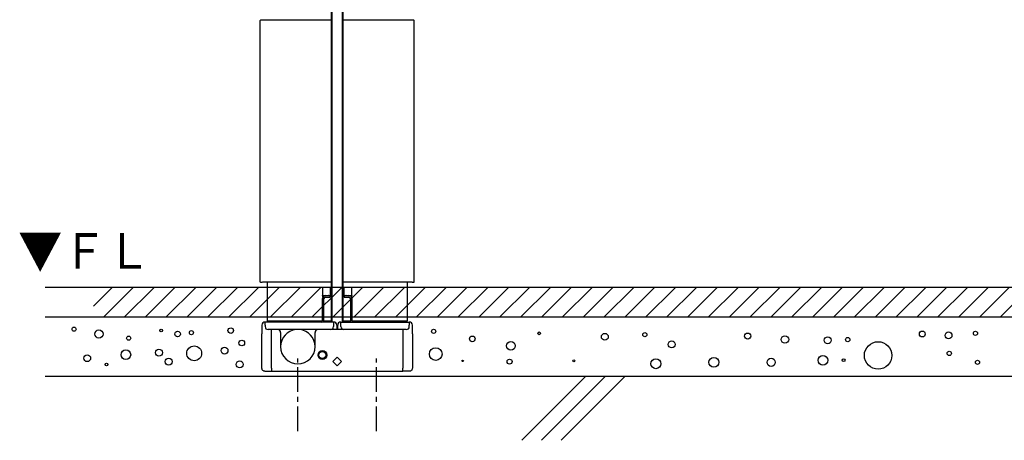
# Model space of a CAD drawing. Extents: x 10 to 8401, y 5 to 5749.
# Tile 2 of 21: x 745 to 1747, y 1202 to 1630. Entities that reach past the tile are written whole.
import ezdxf

# ---------------------------------------------------------------- set-up
doc = ezdxf.new("R2010")
doc.units = 0
doc.header["$LTSCALE"] = 20
doc.linetypes.add('CENTER', pattern=[2, 1.25, -0.25, 0.25, -0.25])
doc.layers.add('MAIN0', color=7, linetype='CONTINUOUS')
doc.layers.add('MAIN1', color=7, linetype='CONTINUOUS')
doc.styles.add('KNJYOKO', font='TXT', dxfattribs={"bigfont": 'BIGFONT'})

# ---------------------------------------------------------------- blocks, each defined once
blk = doc.blocks.new('*X9')
at = {"layer": 'MAIN0', "color": 0, "linetype": 'BYBLOCK', "lineweight": -2}
for p, q in [((820.3, 1338.7), (839.2, 1357.5)), ((830.4, 1327.5), (860.4, 1357.5)), ((851.6, 1327.5), (881.6, 1357.5)), ((872.8, 1327.5), (902.8, 1357.5)), ((894, 1327.5), (924, 1357.5)), ((915.2, 1327.5), (945.2, 1357.5)), ((936.5, 1327.5), (966.5, 1357.5)), ((957.7, 1327.5), (987.7, 1357.5)), ((978.9, 1327.5), (1008.9, 1357.5)), ((1000.1, 1327.5), (1030.1, 1357.5)), ((1021.3, 1327.5), (1051.3, 1357.5)), ((1042.5, 1327.5), (1072.5, 1357.5)), ((1063.7, 1327.5), (1093.7, 1357.5)), ((1085, 1327.5), (1115, 1357.5)), ((1106.2, 1327.5), (1136.2, 1357.5)), ((1127.4, 1327.5), (1157.4, 1357.5)), ((1148.6, 1327.5), (1178.6, 1357.5)), ((1169.8, 1327.5), (1199.8, 1357.5)), ((1191, 1327.5), (1221, 1357.5)), ((1212.2, 1327.5), (1242.2, 1357.5)), ((1233.4, 1327.5), (1263.4, 1357.5)), ((1254.7, 1327.5), (1284.7, 1357.5)), ((1275.9, 1327.5), (1305.9, 1357.5)), ((1297.1, 1327.5), (1327.1, 1357.5)), ((1318.3, 1327.5), (1348.3, 1357.5)), ((1339.5, 1327.5), (1369.5, 1357.5)), ((1360.7, 1327.5), (1390.7, 1357.5)), ((1381.9, 1327.5), (1411.9, 1357.5)), ((1403.2, 1327.5), (1433.2, 1357.5)), ((1424.4, 1327.5), (1454.4, 1357.5)), ((1445.6, 1327.5), (1475.6, 1357.5)), ((1466.8, 1327.5), (1496.8, 1357.5)), ((1488, 1327.5), (1518, 1357.5)), ((1509.2, 1327.5), (1539.2, 1357.5)), ((1530.4, 1327.5), (1560.4, 1357.5)), ((1551.6, 1327.5), (1581.6, 1357.5)), ((1572.9, 1327.5), (1602.9, 1357.5)), ((1594.1, 1327.5), (1624.1, 1357.5)), ((1615.3, 1327.5), (1645.3, 1357.5)), ((1636.5, 1327.5), (1666.5, 1357.5)), ((1657.7, 1327.5), (1687.7, 1357.5)), ((1678.9, 1327.5), (1708.9, 1357.5)), ((1700.1, 1327.5), (1730.1, 1357.5)), ((1721.4, 1327.5), (1751.4, 1357.5)), ((1742.6, 1327.5), (1772.6, 1357.5))]:
    blk.add_line(p, q, dxfattribs=at)

msp = doc.modelspace()

# ---------------------------------------------------------------- linework, layer by layer
at = {"layer": 'MAIN0', "color": 3, "linetype": 'CONTINUOUS'}
for p, q in [((3343.639, 1357.539), (771.124, 1357.539)), ((3343.639, 1327.539), (771.124, 1327.539)), ((771.124, 1267.539), (3322.436, 1267.539)), ((1321.125, 1267.539), (1255.873, 1202.288)), ((1341.125, 1267.539), (1275.873, 1202.288)), ((1361.125, 1267.539), (1295.873, 1202.288))]:
    msp.add_line(p, q, dxfattribs=at)
at = {"layer": 'MAIN0', "color": 3, "linetype": 'CENTER'}
for p, q in [((1028.222, 1211.503), (1028.222, 1285.376)), ((1108.222, 1211.503), (1108.222, 1285.376))]:
    msp.add_line(p, q, dxfattribs=at)
at = {"layer": 'MAIN0', "color": 3, "linetype": 'CONTINUOUS'}
for centre, radius in [((800.65, 1315.286), 2.106), ((825.92, 1310.372), 4.212), ((889.093, 1313.882), 1.404), ((905.939, 1310.372), 2.808), ((919.978, 1311.776), 2.106), ((959.987, 1313.882), 2.808), ((1166.353, 1313.18), 2.106), ((1273.748, 1311.074), 1.404), ((1663.316, 1310.372), 2.978), ((1689.989, 1308.968), 3.51), ((1717.364, 1311.074), 2.106), ((856.102, 1306.161), 2.106), ((971.218, 1301.247), 2.894), ((1205.661, 1305.459), 2.894), ((1244.969, 1298.44), 4.439), ((1340.43, 1307.565), 3.51), ((1381.142, 1309.67), 2.106), ((1408.517, 1299.843), 3.51), ((1485.729, 1308.266), 3.139), ((1523.633, 1304.757), 3.78), ((1567.152, 1304.055), 3.51), ((1587.508, 1304.757), 2.22), ((1618.392, 1288.613), 13.986), ((853.295, 1289.315), 4.913), ((886.987, 1291.42), 3.51), ((922.785, 1290.718), 7.56), ((953.67, 1293.526), 3.51), ((1168.459, 1290.016), 6.471), ((1690.691, 1290.718), 2.22), ((813.987, 1285.805), 3.51), ((896.814, 1282.295), 3.579), ((969.112, 1279.488), 3.579), ((1195.834, 1282.997), 0.702), ((1243.565, 1282.295), 2.531), ((1308.844, 1282.997), 0.993), ((1392.373, 1280.19), 5.062), ((1451.334, 1281.593), 5.062), ((1509.594, 1281.593), 4.212), ((1562.238, 1283.699), 4.913), ((1583.296, 1283.699), 1.404), ((1719.47, 1281.593), 2.106), ((833.641, 1279.488), 1.404)]:
    msp.add_circle(centre, radius, dxfattribs=at)
at = {"layer": 'MAIN1', "color": 7, "linetype": 'CONTINUOUS'}
for p, q in [((1062.222, 2182.539), (1062.222, 1357.539)), ((1063.222, 1322.539), (1063.222, 2182.539)), ((1073.222, 2182.539), (1073.222, 1322.539)), ((1074.222, 1357.539), (1074.222, 2182.539)), ((990.172, 1629.539), (989.972, 1629.339)), ((989.972, 1363.239), (989.972, 1629.339)), ((991.073, 1629.539), (990.172, 1629.539)), ((991.972, 1629.539), (991.073, 1629.539)), ((991.972, 1629.339), (991.972, 1629.539)), ((992.178, 1629.539), (992.122, 1629.539)), ((1062.222, 1629.539), (992.178, 1629.539)), ((1144.266, 1629.539), (1074.222, 1629.539)), ((1144.322, 1629.539), (1144.266, 1629.539)), ((1145.371, 1629.539), (1144.472, 1629.539)), ((1144.472, 1629.539), (1144.472, 1629.339)), ((1146.272, 1629.539), (1145.371, 1629.539)), ((1146.272, 1629.539), (1146.472, 1629.339)), ((1146.472, 1363.239), (1146.472, 1629.339)), ((990.172, 1363.039), (989.972, 1363.239)), ((990.172, 1363.039), (991.073, 1363.039)), ((991.073, 1363.039), (991.972, 1363.039)), ((991.972, 1363.039), (991.972, 1363.239)), ((992.178, 1363.039), (992.122, 1363.039)), ((1062.222, 1363.039), (992.178, 1363.039)), ((997.122, 1363.039), (997.122, 1323.539)), ((1144.266, 1363.039), (1074.222, 1363.039)), ((1139.322, 1363.039), (1139.322, 1323.539)), ((1144.322, 1363.039), (1144.266, 1363.039)), ((1144.472, 1363.239), (1144.472, 1363.039)), ((1144.472, 1363.039), (1145.371, 1363.039)), ((1145.371, 1363.039), (1146.272, 1363.039)), ((1146.272, 1363.039), (1146.472, 1363.239)), ((1053.222, 1357.339), (1053.422, 1357.539)), ((1053.222, 1357.339), (1053.222, 1349.739)), ((1061.022, 1357.539), (1053.422, 1357.539)), ((1061.022, 1357.539), (1061.222, 1357.339)), ((1061.222, 1357.539), (1061.222, 1349.539)), ((1061.222, 1357.539), (1062.222, 1357.539)), ((1062.222, 1357.539), (1062.222, 1349.539)), ((1062.222, 1353.539), (1062.222, 1322.539)), ((1075.222, 1357.539), (1074.222, 1357.539)), ((1074.222, 1349.539), (1074.222, 1357.539)), ((1074.222, 1322.539), (1074.222, 1353.539)), ((1075.222, 1349.539), (1075.222, 1357.539)), ((1075.222, 1357.339), (1075.422, 1357.539)), ((1083.022, 1357.539), (1075.422, 1357.539)), ((1083.022, 1357.539), (1083.222, 1357.339)), ((1083.222, 1349.739), (1083.222, 1357.339)), ((1053.422, 1349.539), (1053.222, 1349.739)), ((1053.222, 1349.539), (1053.222, 1347.939)), ((1053.222, 1349.539), (1053.422, 1349.539)), ((1053.222, 1347.939), (1053.651, 1347.939)), ((1053.222, 1324.139), (1053.222, 1346.339)), ((1053.422, 1349.539), (1056.422, 1349.539)), ((1054.822, 1324.139), (1054.822, 1346.339)), ((1056.422, 1349.539), (1059.222, 1349.539)), ((1056.422, 1347.939), (1059.222, 1347.939)), ((1059.422, 1349.539), (1059.222, 1349.539)), ((1059.222, 1347.939), (1061.222, 1347.939)), ((1059.422, 1349.539), (1061.022, 1349.539)), ((1061.022, 1349.539), (1061.222, 1349.739)), ((1061.222, 1349.539), (1061.022, 1349.539)), ((1061.222, 1347.939), (1061.222, 1349.539)), ((1061.222, 1349.539), (1062.222, 1349.539)), ((1075.222, 1349.539), (1074.222, 1349.539)), ((1075.222, 1349.739), (1075.422, 1349.539)), ((1075.222, 1349.539), (1075.222, 1347.939)), ((1075.422, 1349.539), (1075.222, 1349.539)), ((1075.222, 1347.939), (1077.222, 1347.939)), ((1075.422, 1349.539), (1077.022, 1349.539)), ((1077.222, 1349.539), (1077.022, 1349.539)), ((1077.222, 1349.539), (1080.022, 1349.539)), ((1077.222, 1347.939), (1080.022, 1347.939)), ((1080.022, 1349.539), (1083.022, 1349.539)), ((1081.622, 1346.339), (1081.622, 1324.139)), ((1083.222, 1347.939), (1082.793, 1347.939)), ((1083.222, 1349.739), (1083.022, 1349.539)), ((1083.222, 1349.539), (1083.022, 1349.539)), ((1083.222, 1347.939), (1083.222, 1349.539)), ((1083.222, 1346.339), (1083.222, 1324.139)), ((994.922, 1319.339), (994.922, 1322.539)), ((1064.522, 1322.539), (994.922, 1322.539)), ((997.182, 1323.539), (997.122, 1323.539)), ((1053.105, 1323.539), (997.182, 1323.539)), ((1062.222, 1323.539), (1054.765, 1323.539)), ((1064.522, 1322.539), (1064.522, 1319.339)), ((1071.922, 1322.539), (1141.522, 1322.539)), ((1071.922, 1319.339), (1071.922, 1322.539)), ((1081.679, 1323.539), (1074.222, 1323.539)), ((1139.262, 1323.539), (1083.339, 1323.539)), ((1139.322, 1323.539), (1139.262, 1323.539)), ((1141.522, 1322.539), (1141.522, 1319.339)), ((991.722, 1319.339), (991.722, 1313.539)), ((991.722, 1313.539), (991.722, 1310.539)), ((994.922, 1319.339), (994.922, 1317.939)), ((1138.522, 1314.939), (997.922, 1314.939)), ((1001.322, 1275.539), (1001.322, 1314.939)), ((1010.722, 1311.939), (1010.722, 1297.539)), ((1045.722, 1297.539), (1045.722, 1311.939)), ((1048.222, 1314.939), (1048.222, 1314.897)), ((1064.522, 1319.339), (1064.522, 1317.939)), ((1067.722, 1319.339), (1067.722, 1314.939)), ((1068.722, 1314.939), (1068.722, 1319.339)), ((1071.922, 1317.939), (1071.922, 1319.339)), ((1135.122, 1314.939), (1135.122, 1275.539)), ((1141.522, 1317.939), (1141.522, 1319.339)), ((1144.722, 1313.539), (1144.722, 1319.339)), ((1144.722, 1310.539), (1144.722, 1313.539)), ((991.722, 1275.539), (991.722, 1310.539)), ((1144.722, 1310.539), (1144.722, 1275.539)), ((1063.767, 1282.539), (1068.222, 1286.994)), ((1068.222, 1278.084), (1063.767, 1282.539)), ((1068.222, 1286.994), (1072.677, 1282.539)), ((1072.677, 1282.539), (1068.222, 1278.084)), ((994.722, 1272.539), (1001.322, 1272.539)), ((1001.322, 1275.539), (1001.322, 1272.901)), ((1001.322, 1272.539), (1001.322, 1272.901)), ((1001.322, 1272.539), (1135.122, 1272.539)), ((1135.122, 1272.901), (1135.122, 1275.539)), ((1135.122, 1272.539), (1135.122, 1272.901)), ((1141.722, 1272.539), (1135.122, 1272.539))]:
    msp.add_line(p, q, dxfattribs=at)
for radius in [4.5, 3.5]:
    msp.add_circle((1053.222, 1289.039), radius, dxfattribs=at)
for centre, radius, start, end in [((1056.422, 1346.339), 3.2, 90, 180), ((1056.422, 1346.339), 1.6, 90, 180), ((1080.022, 1346.339), 3.2, 0, 90), ((1080.022, 1346.339), 1.6, 0, 90), ((994.922, 1319.339), 3.2, 90, 180), ((1051.622, 1324.139), 1.6, 270, 360), ((1051.622, 1324.139), 3.2, 330, 360), ((1064.522, 1319.339), 3.2, 0, 90), ((1071.922, 1319.339), 3.2, 90, 180), ((1084.822, 1324.139), 3.2, 180, 210), ((1084.822, 1324.139), 1.6, 180, 270), ((1141.522, 1319.339), 3.2, 0, 90), ((997.922, 1317.939), 3, 180, 270), ((1007.722, 1311.939), 3, 0, 90), ((1028.222, 1297.539), 17.5, 96.128097, 180), ((1028.222, 1297.539), 17.5, 0, 83.871903), ((1048.722, 1311.939), 3, 90, 180), ((1061.522, 1317.939), 3, 270, 360), ((1074.922, 1317.939), 3, 180, 270), ((1138.522, 1317.939), 3, 270, 360), ((1028.222, 1297.539), 17.5, 180, 360)]:
    msp.add_arc(centre, radius, start, end, dxfattribs=at)
for points, knots in [([(994.722, 1272.539), (994.37, 1272.575), (993.664, 1272.648), (992.736, 1273.211), (992.056, 1274.034), (991.755, 1274.868), (991.73, 1275.379), (991.722, 1275.539)], [0, 0, 0, 0, 1.06313209, 2.14939911, 3.21680033, 4.10295526, 4.77506252, 4.77506252, 4.77506252, 4.77506252]), ([(1144.722, 1275.539), (1144.686, 1275.186), (1144.613, 1274.481), (1144.05, 1273.553), (1143.227, 1272.873), (1142.393, 1272.571), (1141.882, 1272.547), (1141.722, 1272.539)], [0, 0, 0, 0, 1.06312993, 2.14939587, 3.21679709, 4.10295308, 4.77506239, 4.77506239, 4.77506239, 4.77506239])]:
    msp.add_open_spline(points, degree=3, knots=knots, dxfattribs=at)

# ---------------------------------------------------------------- block references
at = {"layer": 'MAIN0', "color": 3, "linetype": 'CONTINUOUS'}
msp.add_blockref('*X9', (0, 0), dxfattribs=at)

# ---------------------------------------------------------------- texts
at = {"layer": 'MAIN0', "color": 1, "linetype": 'CONTINUOUS', "insert": (743.653, 1413.864), "char_height": 45, "attachment_point": 1, "line_spacing_factor": 0.672, "style": 'KNJYOKO'}
msp.add_mtext('{\\H0.91x;{▼ＦＬ}}', dxfattribs=at)

doc.saveas('drawing.dxf')
